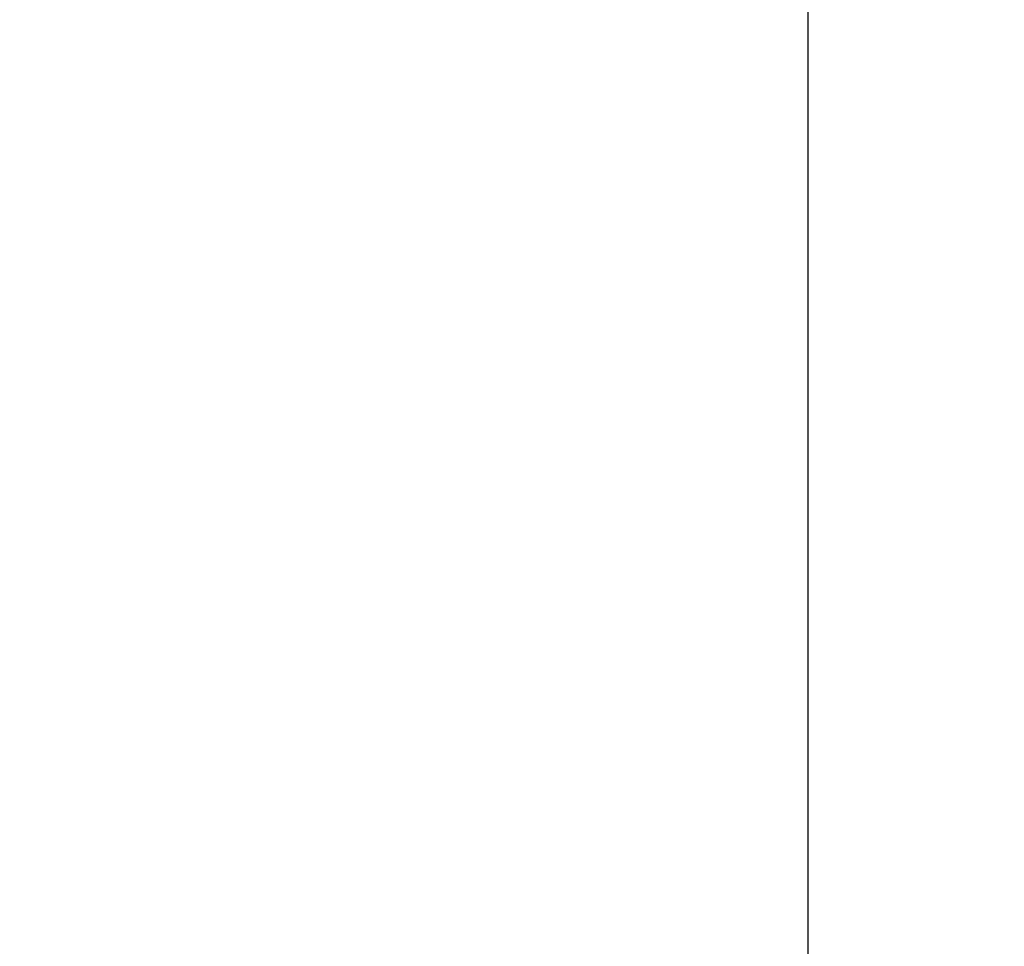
# Model space of a CAD drawing. Header units: millimetres. Extents: x 170 to 326, y 157 to 284.
# Tile 115 of 117: x 304.71 to 309.09, y 258.67 to 262.79. Entities that reach past the tile are written whole.
import ezdxf

# ---------------------------------------------------------------- set-up
doc = ezdxf.new("R2010")
doc.units = ezdxf.units.MM
doc.header["$LTSCALE"] = 30.734
doc.header["$PDMODE"] = 3
doc.header["$PDSIZE"] = 0.3125
doc.layers.get('0').update_dxf_attribs({"linetype": 'CONTINUOUS'})
doc.layers.get('Defpoints').update_dxf_attribs({"linetype": 'CONTINUOUS'})
doc.layers.add('dim', color=6, linetype='CONTINUOUS', lineweight=9)
doc.styles.add('Verdana', font='verdana.ttf', dxfattribs={"height": 2.5})
doc.dimstyles.new('aaaaaaaa 3.0', dxfattribs={"dimtxt": 2.5, "dimasz": 1.5, "dimexe": 1.25, "dimexo": 0.625, "dimtad": 1, "dimdec": 1, "dimzin": 9, "dimdsep": 46, "dimtxsty": 'Verdana', "dimcen": 0, "dimazin": 0, "dimtfac": 1, "dimtofl": 0, "dimtmove": 0, "dimatfit": 3, "dimfxl": 1, "dimlwd": 25, "dimlwe": 25, "dimarcsym": 0})

# ---------------------------------------------------------------- blocks, each defined once
blk = doc.blocks.new('*D15')
at = {"layer": 'Defpoints', "color": 0}
for p in [(304.7093, 266.1243), (304.7072, 217.1257), (316.7844, 217.1257)]:
    blk.add_point(p, dxfattribs=at)
at = {"layer": 'dim', "color": 0, "lineweight": 25}
for p, q in [((305.3343, 266.1243), (318.0344, 266.1243)), ((316.7844, 264.6243), (316.7844, 218.6257)), ((305.3322, 217.1257), (318.0344, 217.1257))]:
    blk.add_line(p, q, dxfattribs=at)
at = {"layer": 'dim', "color": 0}
for points in [[(317.0344, 264.6243), (316.5344, 264.6243), (316.7844, 266.1243)], [(316.5344, 218.6257), (317.0344, 218.6257), (316.7844, 217.1257)]]:
    blk.add_solid(points, dxfattribs=at)
at = {"layer": 'dim', "color": 0, "insert": (314.8598, 241.625), "char_height": 2.5, "attachment_point": 5, "rotation": 90, "style": 'Verdana'}
blk.add_mtext('49', dxfattribs=at)

msp = doc.modelspace()

# ---------------------------------------------------------------- linework, layer by layer
at = {"linetype": 'Continuous'}
msp.add_line((308.2072, 216.1263), (308.2165, 266.6263), dxfattribs=at)

# ---------------------------------------------------------------- dimensions: what is measured, and where the dimension line sits
at = {"layer": 'dim'}
dim = msp.add_linear_dim(base=(316.7844, 217.1257), p1=(304.7093, 266.1243), p2=(304.7072, 217.1257), angle=90, dimstyle='aaaaaaaa 3.0', dxfattribs=at)
dim.commit()
dim.dimension.update_dxf_attribs({"geometry": '*D15', "text_midpoint": (314.8598, 241.625)})

doc.saveas('drawing.dxf')
